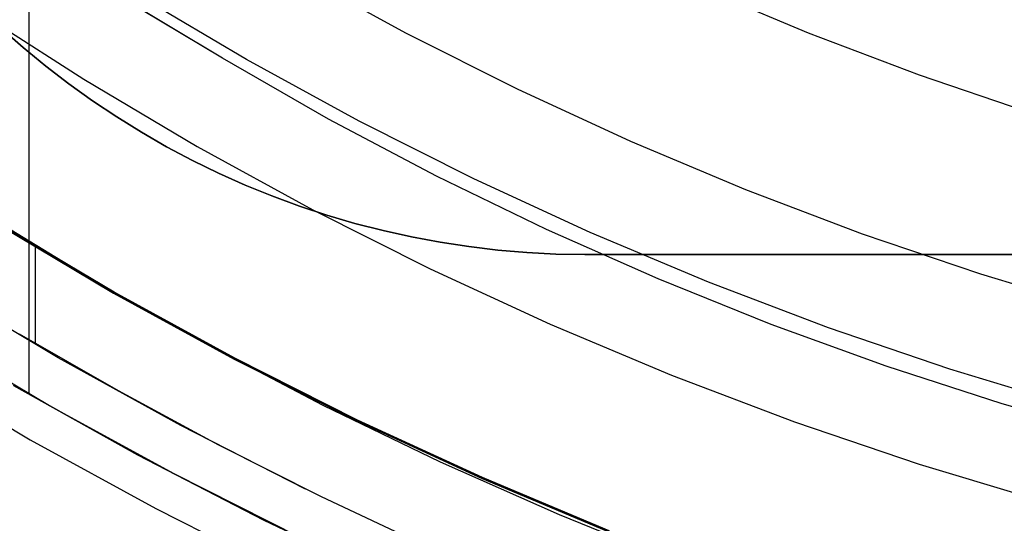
# Model space of a CAD drawing. Header units: millimetres. Extents: x 9001 to 10165, y -167 to 850.
# Tile 72 of 216: x 9558 to 9569, y 440 to 446. Entities that reach past the tile are written whole.
import ezdxf

# ---------------------------------------------------------------- set-up
doc = ezdxf.new("R2010")
doc.units = ezdxf.units.MM
for name, color, linetype in [('1', 7, 'Continuous'), ('luz', 7, 'Continuous'), ('PLASTICO NEGRO', 7, 'Continuous')]:
    doc.layers.add(name, color=color, linetype=linetype)

msp = doc.modelspace()

# ---------------------------------------------------------------- linework, layer by layer
at = {"layer": '1', "color": 250, "true_color": 0x111111}
for p, q in [((9558.022, 523.979, 228.525), (9558.022, 441.714, 228.525)), ((9560.258, 445.586, 98.631), (9558.992, 446.347, 98.631)), ((9560.258, 445.586, 98.631), (9559.051, 446.31, 98.631)), ((9561.481, 444.885, 98.631), (9560.258, 445.586, 98.631)), ((9562.728, 444.227, 98.631), (9561.481, 444.885, 98.631)), ((9563.996, 443.612, 98.631), (9562.728, 444.227, 98.631)), ((9558.777, 443.02, 95.668), (9557.491, 443.802, 95.668)), ((9557.641, 443.698, 89.131), (9559.006, 442.888, 89.131)), ((9559.006, 442.888, 92.4), (9557.641, 443.698, 92.4)), ((9565.285, 443.041, 98.631), (9563.996, 443.612, 98.631)), ((9558.094, 443.422, 89.131), (9558.094, 442.298, 89.131)), ((9560.086, 442.28, 95.668), (9558.777, 443.02, 95.668)), ((9566.593, 442.515, 98.631), (9565.285, 443.041, 98.631)), ((9558.36, 442.129, 89.131), (9556.974, 442.958, 89.131)), ((9559.006, 442.888, 89.131), (9560.399, 442.126, 89.131)), ((9560.399, 442.126, 92.4), (9559.006, 442.888, 92.4)), ((9567.918, 442.034, 98.631), (9566.593, 442.515, 98.631)), ((9558.259, 441.578, 228.525), (9556.849, 442.414, 228.525)), ((9559.056, 441.748, 89.131), (9557.914, 442.404, 89.131)), ((9561.418, 441.582, 95.668), (9560.086, 442.28, 95.668)), ((9559.774, 441.348, 89.131), (9558.36, 442.129, 89.131)), ((9560.399, 442.126, 89.131), (9561.817, 441.413, 89.131)), ((9561.817, 441.413, 92.4), (9560.399, 442.126, 92.4)), ((9569.259, 441.599, 98.631), (9567.918, 442.034, 98.631)), ((9560.216, 441.123, 89.131), (9559.056, 441.748, 89.131)), ((9559.698, 440.791, 228.525), (9558.259, 441.578, 228.525)), ((9562.772, 440.928, 95.668), (9561.418, 441.582, 95.668)), ((9570.614, 441.211, 98.631), (9569.259, 441.599, 98.631)), ((9561.817, 441.413, 89.131), (9563.259, 440.749, 89.131)), ((9563.259, 440.749, 92.4), (9561.817, 441.413, 92.4)), ((9561.214, 440.616, 89.131), (9559.774, 441.348, 89.131)), ((9561.392, 440.53, 89.131), (9560.216, 441.123, 89.131)), ((9564.146, 440.319, 95.668), (9562.772, 440.928, 95.668)), ((9561.163, 440.054, 228.525), (9559.698, 440.791, 228.525)), ((9563.259, 440.749, 89.131), (9564.723, 440.135, 89.131)), ((9564.723, 440.135, 92.4), (9563.259, 440.749, 92.4)), ((9562.584, 439.97, 89.131), (9561.392, 440.53, 89.131)), ((9565.54, 439.756, 95.668), (9564.146, 440.319, 95.668))]:
    msp.add_line(p, q, dxfattribs=at)
at = {"layer": '1', "color": 7, "true_color": 0xf4f4f4}
for p, q in [((9557.956, 445.71, 279.75), (9557.704, 445.932, 279.75)), ((9557.704, 445.932, 282.75), (9557.956, 445.71, 282.75)), ((9557.956, 445.71, 281.25), (9557.704, 445.932, 281.25)), ((9558.216, 445.496, 279.75), (9557.956, 445.71, 279.75)), ((9557.956, 445.71, 282.75), (9558.216, 445.496, 282.75)), ((9558.216, 445.496, 281.25), (9557.956, 445.71, 281.25)), ((9558.482, 445.292, 279.75), (9558.216, 445.496, 279.75)), ((9558.216, 445.496, 282.75), (9558.482, 445.292, 282.75)), ((9558.482, 445.292, 281.25), (9558.216, 445.496, 281.25)), ((9558.755, 445.096, 279.75), (9558.482, 445.292, 279.75)), ((9558.482, 445.292, 282.75), (9558.755, 445.096, 282.75)), ((9558.755, 445.096, 281.25), (9558.482, 445.292, 281.25)), ((9559.035, 444.91, 279.75), (9558.755, 445.096, 279.75)), ((9558.755, 445.096, 282.75), (9559.035, 444.91, 282.75)), ((9559.035, 444.91, 281.25), (9558.755, 445.096, 281.25)), ((9559.32, 444.733, 279.75), (9559.035, 444.91, 279.75)), ((9559.035, 444.91, 282.75), (9559.32, 444.733, 282.75)), ((9559.32, 444.733, 281.25), (9559.035, 444.91, 281.25)), ((9559.612, 444.566, 279.75), (9559.32, 444.733, 279.75)), ((9559.32, 444.733, 282.75), (9559.612, 444.566, 282.75)), ((9559.612, 444.566, 281.25), (9559.32, 444.733, 281.25)), ((9559.909, 444.409, 279.75), (9559.612, 444.566, 279.75)), ((9559.612, 444.566, 282.75), (9559.909, 444.409, 282.75)), ((9559.909, 444.409, 281.25), (9559.612, 444.566, 281.25)), ((9560.211, 444.261, 279.75), (9559.909, 444.409, 279.75)), ((9559.909, 444.409, 282.75), (9560.211, 444.261, 282.75)), ((9560.211, 444.261, 281.25), (9559.909, 444.409, 281.25)), ((9560.517, 444.124, 279.75), (9560.211, 444.261, 279.75)), ((9560.211, 444.261, 282.75), (9560.517, 444.124, 282.75)), ((9560.517, 444.124, 281.25), (9560.211, 444.261, 281.25)), ((9560.828, 443.998, 279.75), (9560.517, 444.124, 279.75)), ((9560.517, 444.124, 282.75), (9560.828, 443.998, 282.75)), ((9560.828, 443.998, 281.25), (9560.517, 444.124, 281.25)), ((9561.144, 443.882, 279.75), (9560.828, 443.998, 279.75)), ((9560.828, 443.998, 282.75), (9561.144, 443.882, 282.75)), ((9561.144, 443.882, 281.25), (9560.828, 443.998, 281.25)), ((9561.463, 443.776, 279.75), (9561.144, 443.882, 279.75)), ((9561.144, 443.882, 282.75), (9561.463, 443.776, 282.75)), ((9561.463, 443.776, 281.25), (9561.144, 443.882, 281.25)), ((9561.785, 443.682, 279.75), (9561.463, 443.776, 279.75)), ((9561.463, 443.776, 282.75), (9561.785, 443.682, 282.75)), ((9561.785, 443.682, 281.25), (9561.463, 443.776, 281.25)), ((9562.11, 443.598, 279.75), (9561.785, 443.682, 279.75)), ((9561.785, 443.682, 282.75), (9562.11, 443.598, 282.75)), ((9562.11, 443.598, 281.25), (9561.785, 443.682, 281.25)), ((9562.438, 443.525, 279.75), (9562.11, 443.598, 279.75)), ((9562.11, 443.598, 282.75), (9562.438, 443.525, 282.75)), ((9562.438, 443.525, 281.25), (9562.11, 443.598, 281.25)), ((9562.769, 443.463, 279.75), (9562.438, 443.525, 279.75)), ((9562.438, 443.525, 282.75), (9562.769, 443.463, 282.75)), ((9562.769, 443.463, 281.25), (9562.438, 443.525, 281.25)), ((9563.101, 443.413, 279.75), (9562.769, 443.463, 279.75)), ((9562.769, 443.463, 282.75), (9563.101, 443.413, 282.75)), ((9563.101, 443.413, 281.25), (9562.769, 443.463, 281.25)), ((9563.434, 443.373, 279.75), (9563.101, 443.413, 279.75)), ((9563.101, 443.413, 282.75), (9563.434, 443.373, 282.75)), ((9563.434, 443.373, 281.25), (9563.101, 443.413, 281.25)), ((9563.769, 443.345, 279.75), (9563.434, 443.373, 279.75)), ((9563.434, 443.373, 282.75), (9563.769, 443.345, 282.75)), ((9563.769, 443.345, 281.25), (9563.434, 443.373, 281.25)), ((9564.105, 443.328, 279.75), (9563.769, 443.345, 279.75)), ((9563.769, 443.345, 282.75), (9564.105, 443.328, 282.75)), ((9564.105, 443.328, 281.25), (9563.769, 443.345, 281.25)), ((9564.44, 443.323, 279.75), (9564.105, 443.328, 279.75)), ((9564.105, 443.328, 282.75), (9564.44, 443.323, 282.75)), ((9564.44, 443.323, 281.25), (9564.105, 443.328, 281.25)), ((9599.1, 443.323, 279.75), (9564.44, 443.323, 279.75)), ((9564.44, 443.323, 282.75), (9599.1, 443.323, 282.75)), ((9564.44, 443.323, 282.75), (9564.44, 443.323, 279.75)), ((9599.1, 443.323, 281.25), (9564.44, 443.323, 281.25))]:
    msp.add_line(p, q, dxfattribs=at)
at = {"layer": 'luz', "color": 7, "true_color": 0xffffff}
for p, q in [((9561.105, 446.573, -24.18), (9562.369, 445.881, -24.18)), ((9560.534, 445.571, -23.873), (9559.26, 446.326, -23.873)), ((9565.75, 446.413, -23.117), (9567.017, 445.882, -23.117)), ((9557.375, 446.165, -23.565), (9558.655, 445.345, -23.565)), ((9562.369, 445.881, -24.18), (9563.657, 445.233, -24.18)), ((9567.017, 445.882, -23.117), (9568.301, 445.394, -23.117)), ((9561.834, 444.86, -23.873), (9560.534, 445.571, -23.873)), ((9568.301, 445.394, -23.117), (9569.602, 444.952, -23.117)), ((9558.655, 445.345, -23.565), (9559.964, 444.569, -23.565)), ((9563.657, 445.233, -24.18), (9564.966, 444.631, -24.18)), ((9563.157, 444.195, -23.873), (9561.834, 444.86, -23.873)), ((9564.966, 444.631, -24.18), (9566.295, 444.073, -24.18)), ((9559.964, 444.569, -23.565), (9561.298, 443.839, -23.565)), ((9564.502, 443.575, -23.873), (9563.157, 444.195, -23.873)), ((9566.295, 444.073, -24.18), (9567.642, 443.562, -24.18)), ((9561.298, 443.839, -23.565), (9562.656, 443.156, -23.565)), ((9557.634, 443.687, -24.628), (9559, 442.877, -24.628)), ((9565.868, 443.003, -23.873), (9564.502, 443.575, -23.873)), ((9567.642, 443.562, -24.18), (9569.007, 443.098, -24.18)), ((9562.656, 443.156, -23.565), (9564.038, 442.52, -23.565)), ((9569.007, 443.098, -24.18), (9570.386, 442.681, -24.18)), ((9567.252, 442.477, -23.873), (9565.868, 443.003, -23.873)), ((9559, 442.877, -24.628), (9560.393, 442.115, -24.628)), ((9564.038, 442.52, -23.565), (9565.44, 441.932, -23.565)), ((9568.654, 442, -23.873), (9567.252, 442.477, -23.873)), ((9560.393, 442.115, -24.628), (9561.812, 441.402, -24.628)), ((9556.612, 442.03, -25.691), (9558.036, 441.186, -25.691)), ((9570.072, 441.572, -23.873), (9568.654, 442, -23.873)), ((9565.44, 441.932, -23.565), (9566.862, 441.393, -23.565)), ((9561.812, 441.402, -24.628), (9563.254, 440.737, -24.628)), ((9566.862, 441.393, -23.565), (9568.302, 440.903, -23.565)), ((9558.036, 441.186, -25.691), (9559.488, 440.391, -25.691)), ((9568.302, 440.903, -23.565), (9569.758, 440.463, -23.565)), ((9563.254, 440.737, -24.628), (9564.718, 440.123, -24.628)), ((9559.488, 440.391, -25.691), (9560.967, 439.647, -25.691))]:
    msp.add_line(p, q, dxfattribs=at)
at = {"layer": 'PLASTICO NEGRO', "color": 254, "true_color": 0xcad1ee}
for p, q in [((9557.845, 441.811, 33.562), (9559.276, 441.01, 33.562)), ((9559.276, 441.01, 35.062), (9557.845, 441.811, 35.062)), ((9557.845, 441.811, 34.312), (9559.276, 441.01, 34.312)), ((9559.276, 441.01, 33.562), (9560.733, 440.259, 33.562)), ((9560.733, 440.259, 35.062), (9559.276, 441.01, 35.062)), ((9559.276, 441.01, 34.312), (9560.733, 440.259, 34.312)), ((9560.733, 440.259, 33.562), (9562.216, 439.558, 33.562)), ((9562.216, 439.558, 35.062), (9560.733, 440.259, 35.062)), ((9560.733, 440.259, 34.312), (9562.216, 439.558, 34.312))]:
    msp.add_line(p, q, dxfattribs=at)

doc.saveas('drawing.dxf')
